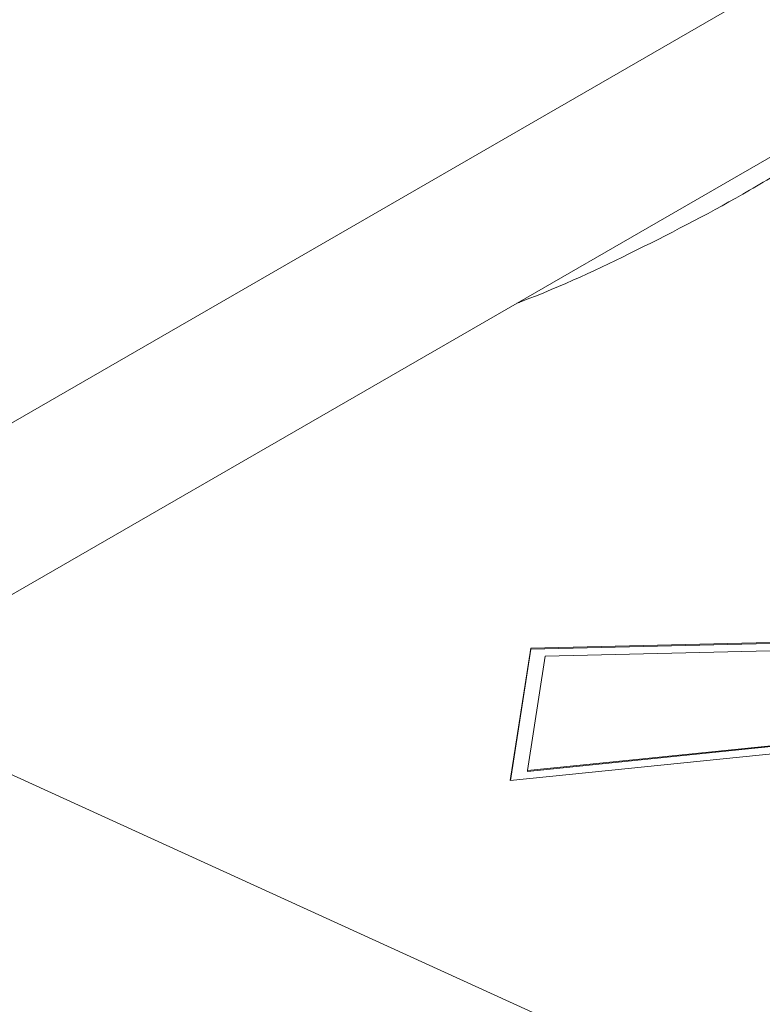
# Model space of a CAD drawing. Header units: inches. Extents: x 0.6 to 16.3, y 0.2 to 11.5.
# Tile 44 of 53: x 13.632 to 13.985, y 8.44 to 8.908. Entities that reach past the tile are written whole.
import ezdxf

# ---------------------------------------------------------------- set-up
doc = ezdxf.new("R2010")
doc.units = ezdxf.units.IN
doc.header["$MEASUREMENT"] = 0

msp = doc.modelspace()

# ---------------------------------------------------------------- linework, layer by layer
at = {"color": 7, "linetype": 'Continuous', "lineweight": 15}
for p, q in [((13.32675479, 8.54173938), (14.86824757, 9.43162422)), ((13.32675479, 8.4600853), (14.86824757, 9.34997014)), ((13.87508494, 8.60886172), (13.86532507, 8.54605898)), ((13.87508494, 8.60886172), (13.9968165, 8.61172775)), ((13.87512189, 8.60843435), (13.87508494, 8.60886172)), ((13.87512189, 8.60843435), (13.99685346, 8.61130038)), ((13.87512189, 8.60843435), (13.86543011, 8.54606969)), ((13.8819377, 8.60514764), (13.87348648, 8.55076575)), ((13.8819377, 8.60514764), (14.0018075, 8.60796984)), ((13.54572292, 8.58649291), (13.9230785, 8.41445)), ((13.87348648, 8.55076575), (13.99842115, 8.56350533)), ((13.87352344, 8.55033838), (13.99845811, 8.56307797)), ((13.86532507, 8.54605898), (13.99296141, 8.55907406)), ((13.87352344, 8.55033838), (13.87348648, 8.55076575))]:
    msp.add_line(p, q, dxfattribs=at)
msp.add_open_spline([(13.86852216, 8.77284094), (13.86922398, 8.77310374), (13.88913091, 8.78055785), (13.92646665, 8.79821392), (13.97084523, 8.82129312), (14.01231111, 8.84646466), (14.0433199, 8.86703174), (14.06342122, 8.88370275), (14.06997132, 8.88913507)], degree=3, knots=[0, 0, 0, 0, 0.008892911, 0.252246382, 0.508570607, 0.637849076, 0.88199146, 1, 1, 1, 1], dxfattribs=at)
msp.add_open_spline([(13.86852216, 8.77284094), (13.86922398, 8.77310374), (13.88913091, 8.78055785), (13.92646665, 8.79821392), (13.97084523, 8.82129312), (14.01231111, 8.84646466), (14.0433199, 8.86703174), (14.06342122, 8.88370275), (14.06997132, 8.88913507)], degree=3, knots=[0, 0, 0, 0, 0.008892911, 0.252246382, 0.508570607, 0.637849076, 0.88199146, 1, 1, 1, 1], dxfattribs=at)

doc.saveas('drawing.dxf')
